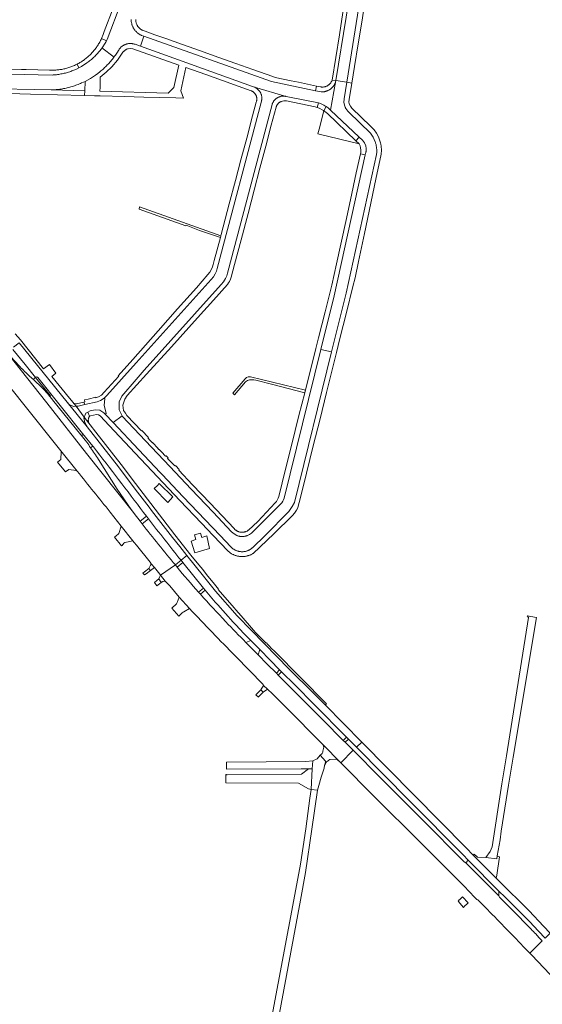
# Model space of a CAD drawing. Extents: x 146402 to 164798, y 455483 to 464134.
# Tile 108 of 256: x 156213 to 156427, y 458058 to 458462. Entities that reach past the tile are written whole.
import ezdxf

# ---------------------------------------------------------------- set-up
doc = ezdxf.new("R2010")
doc.units = 0
doc.header["$LTSCALE"] = 0.2
for name, color, linetype, lineweight in [('B-XX-VH-VERHARDING_ASFALT-GV', 252, 'CONTINUOUS', 18), ('B-XX-VH-VERHARDING_BETONSTRAATSTEEN-GV', 252, 'CONTINUOUS', 18), ('B-XX-VH-VERHARDING_GESLOTEN-GV', 252, 'CONTINUOUS', 18), ('B-XX-VH-VERHARDING_OPEN-GV', 252, 'CONTINUOUS', 18), ('B-XX-VH-VERHARDING_STRAATBAKSTEEN-GV', 252, 'CONTINUOUS', 18), ('B-XX-VH-VERHARDING_TEGEL-GV', 252, 'CONTINUOUS', 18), ('B-XX-VH-VERHARDING_TEGEL_RUBBER-GV', 252, 'CONTINUOUS', 18)]:
    doc.layers.add(name, color=color, linetype=linetype, lineweight=lineweight)

msp = doc.modelspace()

# ---------------------------------------------------------------- linework, layer by layer
at = {"layer": 'B-XX-VH-VERHARDING_ASFALT-GV'}
for points in [[(156197.4, 458433.626), (156225.618, 458432.958), (156226.137, 458432.979), (156226.656, 458433.008), (156227.175, 458433.045), (156227.693, 458433.09), (156228.21, 458433.143), (156228.726, 458433.204), (156229.241, 458433.273), (156229.755, 458433.35), (156230.268, 458433.434), (156230.78, 458433.527), (156231.29, 458433.627), (156231.798, 458433.736), (156232.305, 458433.852), (156232.81, 458433.976), (156233.313, 458434.107), (156233.813, 458434.247), (156234.312, 458434.394), (156234.808, 458434.548), (156235.302, 458434.71), (156235.793, 458434.88), (156236.282, 458435.058), (156236.768, 458435.243), (156237.251, 458435.435), (156237.731, 458435.635), (156238.207, 458435.842), (156238.25, 458435.861), (156238.93, 458436.172), (156239.602, 458436.499), (156241.797, 458437.714), (156243.895, 458439.088), (156244.797, 458439.743), (156245.677, 458440.428), (156246.08, 458440.757), (156246.477, 458441.093), (156246.869, 458441.434), (156247.256, 458441.781), (156247.637, 458442.135), (156248.014, 458442.494), (156248.384, 458442.859), (156248.749, 458443.229), (156249.108, 458443.605), (156249.461, 458443.987), (156249.808, 458444.374), (156250.15, 458444.766), (156250.485, 458445.163), (156250.814, 458445.566), (156251.137, 458445.974), (156251.453, 458446.386), (156251.524, 458446.481), (156246.556, 458450.227), (156246.31, 458449.892), (156246.029, 458449.521), (156245.742, 458449.156), (156245.448, 458448.795), (156245.148, 458448.44), (156244.842, 458448.089), (156244.53, 458447.744), (156244.212, 458447.405), (156243.889, 458447.071), (156243.56, 458446.742), (156243.225, 458446.419), (156242.884, 458446.102), (156242.538, 458445.791), (156242.187, 458445.486), (156241.831, 458445.187), (156241.47, 458444.894), (156241.103, 458444.608), (156240.732, 458444.328), (156240.356, 458444.054), (156238.134, 458442.63), (156237.056, 458442.08), (156235.783, 458441.431), (156235.46, 458441.288), (156235.033, 458441.107), (156234.603, 458440.933), (156234.17, 458440.767), (156233.734, 458440.608), (156233.295, 458440.456), (156232.854, 458440.313), (156232.411, 458440.176), (156231.965, 458440.048), (156231.517, 458439.927), (156231.067, 458439.814), (156230.615, 458439.709), (156230.161, 458439.611), (156229.706, 458439.521), (156229.249, 458439.44), (156228.791, 458439.366), (156228.332, 458439.3), (156227.871, 458439.242), (156227.41, 458439.192), (156226.948, 458439.149), (156226.485, 458439.115), (156226.022, 458439.089), (156197.408, 458439.67)], [(156317.323, 458042.05), (156328.163, 458100.221), (156330.155, 458111.629), (156332.835, 458129.381), (156335.129, 458145.423), (156332.493, 458145.764), (156331.938, 458142.102), (156330.346, 458129.552), (156328.079, 458115.043), (156327.849, 458113.574), (156314.36, 458041.384)]]:
    msp.add_lwpolyline(points, dxfattribs=at)
for points in [[(156425.067, 458216.304), (156421.335, 458217.043), (156421.832, 458216.311), (156412.769, 458159.552), (156410.845, 458147.981), (156406.824, 458122.198), (156406.414, 458121.174), (156406.12, 458120.293), (156404.342, 458117.837), (156408.774, 458117.291), (156408.95, 458118.499), (156410.193, 458125.092), (156410.552, 458128.583), (156413.642, 458147.498), (156415.574, 458159.004)], [(156351.123, 458163.099), (156373.033, 458140.97), (156394.989, 458118.886), (156397.084, 458116.759), (156409.653, 458104.025), (156412.21, 458101.445), (156422.167, 458091.45), (156425.92, 458087.553), (156428.654, 458084.711), (156430.776, 458086.762), (156428.022, 458089.641), (156422.041, 458095.877), (156409.686, 458108.228), (156408.557, 458109.373), (156399.132, 458118.746), (156396.139, 458121.819), (156353.266, 458165.217)], [(156338.455, 458157.399), (156336.213, 458159.753), (156334.912, 458158.377), (156333.163, 458157.542), (156332.977, 458154.263), (156332.493, 458145.764), (156335.129, 458145.423), (156335.615, 458147.351), (156336.569, 458150.805), (156337.734, 458154.015), (156337.87, 458154.499), (156337.95, 458155.663), (156338.241, 458155.925), (156338.29, 458156.262)]]:
    msp.add_lwpolyline(points, close=True, dxfattribs=at)
at = {"layer": 'B-XX-VH-VERHARDING_BETONSTRAATSTEEN-GV'}
for points in [[(156355.67, 458489.347), (156351.246, 458490.11), (156351.267, 458489.721), (156351.2, 458489.388), (156351.142, 458488.949), (156342.658, 458436.786), (156347.153, 458436.118), (156355.341, 458487.899), (156355.463, 458488.637), (156355.536, 458489.026)], [(156248.419, 458453.197), (156246.37, 458454.114), (156246.353, 458454.071), (156246.185, 458453.712), (156245.998, 458453.333), (156245.805, 458452.957), (156245.605, 458452.586), (156245.397, 458452.218), (156245.183, 458451.854), (156244.962, 458451.495), (156244.734, 458451.139), (156244.499, 458450.788), (156244.258, 458450.442), (156244.01, 458450.1), (156243.755, 458449.763), (156243.495, 458449.431), (156243.228, 458449.104), (156242.955, 458448.782), (156242.676, 458448.465), (156242.391, 458448.153), (156242.1, 458447.847), (156241.804, 458447.547), (156241.501, 458447.252), (156241.194, 458446.963), (156240.88, 458446.68), (156240.562, 458446.403), (156240.238, 458446.132), (156239.91, 458445.867), (156239.576, 458445.608), (156239.237, 458445.356), (156238.894, 458445.11), (156238.564, 458444.883), (156238.213, 458444.65), (156237.857, 458444.425), (156237.497, 458444.206), (156237.134, 458443.994), (156236.766, 458443.79), (156236.394, 458443.592), (156236.371, 458443.58), (156237.056, 458442.08), (156238.134, 458442.63), (156240.356, 458444.054), (156240.732, 458444.328), (156241.103, 458444.608), (156241.47, 458444.894), (156241.831, 458445.187), (156242.187, 458445.486), (156242.538, 458445.791), (156242.884, 458446.102), (156243.225, 458446.419), (156243.56, 458446.742), (156243.889, 458447.071), (156244.212, 458447.405), (156244.53, 458447.744), (156244.842, 458448.089), (156245.148, 458448.44), (156245.448, 458448.795), (156245.742, 458449.156), (156246.029, 458449.521), (156246.31, 458449.892), (156246.556, 458450.227), (156246.585, 458450.267), (156246.853, 458450.647), (156247.115, 458451.032), (156247.37, 458451.421), (156247.618, 458451.814), (156247.859, 458452.212), (156248.094, 458452.613), (156248.322, 458453.019)], [(156316.194, 458436.473), (156263.76, 458455.033), (156262.377, 458450.9), (156308.395, 458434.392), (156309.23, 458434.093), (156322.291, 458430.314), (156322.957, 458430.179), (156335.467, 458427.634), (156335.476, 458427.632), (156336.618, 458427.261), (156337.721, 458426.764), (156338.17, 458426.511), (156338.607, 458426.239), (156339.032, 458425.947), (156339.443, 458425.637), (156340.423, 458424.714), (156342.561, 458436.197), (156342.543, 458436.151), (156342.46, 458435.942), (156342.369, 458435.737), (156342.271, 458435.536), (156342.166, 458435.337), (156342.054, 458435.143), (156341.934, 458434.953), (156341.809, 458434.767), (156341.676, 458434.586), (156341.538, 458434.41), (156341.393, 458434.239), (156341.242, 458434.073), (156341.085, 458433.912), (156340.922, 458433.757), (156340.755, 458433.609), (156340.582, 458433.466), (156340.404, 458433.329), (156340.221, 458433.199), (156340.169, 458433.164), (156339.982, 458433.045), (156339.792, 458432.932), (156339.597, 458432.826), (156339.399, 458432.728), (156339.197, 458432.637), (156338.992, 458432.553), (156338.784, 458432.477), (156338.574, 458432.408), (156338.361, 458432.347), (156338.147, 458432.293), (156337.93, 458432.248), (156337.712, 458432.21), (156337.493, 458432.18), (156337.273, 458432.158), (156337.052, 458432.144), (156336.83, 458432.138), (156336.609, 458432.14), (156334.259, 458432.639)], [(156258.479, 458452.036), (156258.267, 458452.042), (156258.056, 458452.04), (156257.844, 458452.029), (156257.633, 458452.011), (156257.423, 458451.985), (156257.214, 458451.951), (156257.006, 458451.909), (156256.801, 458451.859), (156256.597, 458451.802), (156256.395, 458451.737), (156256.322, 458451.711), (156256.123, 458451.634), (156255.928, 458451.549), (156255.736, 458451.457), (156255.547, 458451.358), (156255.362, 458451.251), (156255.181, 458451.138), (156255.005, 458451.019), (156254.833, 458450.892), (156254.666, 458450.76), (156254.505, 458450.621), (156254.348, 458450.476), (156254.197, 458450.326), (156254.052, 458450.17), (156253.913, 458450.008), (156253.78, 458449.841), (156253.653, 458449.67), (156253.533, 458449.494), (156253.42, 458449.313), (156253.313, 458449.129), (156253.258, 458449.027), (156253.216, 458448.959), (156252.939, 458448.519), (156252.655, 458448.084), (156252.364, 458447.652), (156252.067, 458447.226), (156251.764, 458446.804), (156251.524, 458446.481), (156251.453, 458446.386), (156251.137, 458445.974), (156250.814, 458445.566), (156250.485, 458445.163), (156250.15, 458444.766), (156249.808, 458444.374), (156249.461, 458443.987), (156249.108, 458443.605), (156248.749, 458443.229), (156248.384, 458442.859), (156248.014, 458442.494), (156247.637, 458442.135), (156247.256, 458441.781), (156246.869, 458441.434), (156246.477, 458441.093), (156246.08, 458440.757), (156245.677, 458440.428), (156244.797, 458439.743), (156243.895, 458439.088), (156241.797, 458437.714), (156239.602, 458436.499), (156239.524, 458432.628), (156239.419, 458430.711), (156243.54, 458430.601), (156245.785, 458430.541), (156255.866, 458430.271), (156263.805, 458430.059), (156276.961, 458429.708), (156280.011, 458429.626), (156278.948, 458432.646), (156281.048, 458442.174), (156289.189, 458439.289), (156307.855, 458432.672), (156308.011, 458432.606), (156308.166, 458432.531), (156308.317, 458432.45), (156308.464, 458432.362), (156308.606, 458432.267), (156308.744, 458432.165), (156308.878, 458432.057), (156309.006, 458431.943), (156309.128, 458431.823), (156309.245, 458431.697), (156309.356, 458431.567), (156309.461, 458431.431), (156309.559, 458431.29), (156309.65, 458431.145), (156309.735, 458430.996), (156309.812, 458430.845), (156309.882, 458430.688), (156309.945, 458430.528), (156310.001, 458430.366), (156310.049, 458430.201), (156310.089, 458430.034), (156310.122, 458429.865), (156310.146, 458429.695), (156310.163, 458429.524), (156310.172, 458429.352), (156310.172, 458429.181), (156310.165, 458429.009), (156310.15, 458428.838), (156310.126, 458428.668), (156310.095, 458428.499), (156310.056, 458428.331), (156310.009, 458428.166), (156309.955, 458428.003), (156308.455, 458422.345), (156306.024, 458413.173), (156303.673, 458404.303), (156301.414, 458395.779), (156298.876, 458386.203), (156295.536, 458373.603), (156295.405, 458373.108), (156295.204, 458372.35), (156292.72, 458362.979), (156292.285, 458361.337), (156291.942, 458360.332), (156291.513, 458359.36), (156290.861, 458358.205), (156290.093, 458357.124), (156285.346, 458351.764), (156277.654, 458343.08), (156269.652, 458334.047), (156259.233, 458322.318), (156253.246, 458315.551), (156253.416, 458315.433), (156247.502, 458308.81), (156246.326, 458307.686), (156245.107, 458306.993), (156244.055, 458306.575), (156244.009, 458306.833), (156240.853, 458306.048), (156239.304, 458305.662), (156239.567, 458304.884), (156239.148, 458304.783), (156239.548, 458303.75), (156244.544, 458304.902), (156245.965, 458305.426), (156247.418, 458306.357), (156248.539, 458307.438), (156260.613, 458320.921), (156291.473, 458355.15), (156292.364, 458356.23), (156293.089, 458357.428), (156293.568, 458358.528), (156293.91, 458359.678), (156312.074, 458428.378), (156312.121, 458428.57), (156312.16, 458428.763), (156312.191, 458428.958), (156312.214, 458429.153), (156312.229, 458429.35), (156312.236, 458429.547), (156312.235, 458429.744), (156312.226, 458429.941), (156312.209, 458430.138), (156312.185, 458430.333), (156312.152, 458430.528), (156312.111, 458430.721), (156312.063, 458430.912), (156312.007, 458431.101), (156311.943, 458431.288), (156311.872, 458431.472), (156311.816, 458431.602), (156311.73, 458431.78), (156311.637, 458431.955), (156311.537, 458432.126), (156311.43, 458432.293), (156311.316, 458432.455), (156311.196, 458432.612), (156311.07, 458432.765), (156310.937, 458432.912), (156310.799, 458433.054), (156310.655, 458433.19), (156310.506, 458433.32), (156310.352, 458433.444), (156310.192, 458433.562), (156310.029, 458433.673), (156309.86, 458433.778), (156309.688, 458433.875), (156309.512, 458433.966), (156309.332, 458434.049), (156309.23, 458434.093), (156308.395, 458434.392), (156262.377, 458450.9), (156260.134, 458451.705), (156259.934, 458451.773), (156259.731, 458451.834), (156259.526, 458451.888), (156259.319, 458451.933), (156259.111, 458451.971), (156258.901, 458452), (156258.69, 458452.022)], [(156257.332, 458449.895), (156258.269, 458450.015), (156259.208, 458449.916), (156278.173, 458443.193), (156276.14, 458433.967), (156273.74, 458431.691), (156245.724, 458432.439), (156245.742, 458434.179), (156245.759, 458435.837), (156245.783, 458438.154), (156248.297, 458440.231), (156250.619, 458442.52), (156252.886, 458445.204), (156254.89, 458448.089), (156254.92, 458448.137), (156255.019, 458448.286), (156255.125, 458448.432), (156255.237, 458448.572), (156255.355, 458448.708), (156255.48, 458448.838), (156255.61, 458448.962), (156255.745, 458449.08), (156255.885, 458449.193), (156256.031, 458449.299), (156256.181, 458449.398), (156256.335, 458449.491), (156256.493, 458449.576), (156256.655, 458449.655), (156256.82, 458449.726), (156256.988, 458449.79), (156257.159, 458449.846)], [(156342.658, 458436.786), (156341.139, 458437.011), (156341.111, 458436.935), (156341.041, 458436.762), (156340.964, 458436.593), (156340.88, 458436.427), (156340.789, 458436.265), (156340.69, 458436.107), (156340.586, 458435.953), (156340.474, 458435.804), (156340.356, 458435.66), (156340.233, 458435.521), (156340.103, 458435.388), (156339.968, 458435.26), (156339.827, 458435.138), (156339.681, 458435.022), (156339.531, 458434.913), (156339.376, 458434.81), (156339.216, 458434.714), (156339.053, 458434.625), (156338.917, 458434.558), (156338.749, 458434.484), (156338.578, 458434.417), (156338.405, 458434.358), (156338.229, 458434.306), (156338.05, 458434.262), (156337.87, 458434.226), (156337.689, 458434.197), (156337.507, 458434.177), (156337.324, 458434.164), (156337.14, 458434.16), (156336.957, 458434.163), (156336.774, 458434.175), (156336.591, 458434.195), (156336.41, 458434.222), (156334.657, 458434.586), (156334.259, 458432.639), (156336.609, 458432.14), (156336.83, 458432.138), (156337.052, 458432.144), (156337.273, 458432.158), (156337.493, 458432.18), (156337.712, 458432.21), (156337.93, 458432.248), (156338.147, 458432.293), (156338.361, 458432.347), (156338.574, 458432.408), (156338.784, 458432.477), (156338.992, 458432.553), (156339.197, 458432.637), (156339.399, 458432.728), (156339.597, 458432.826), (156339.792, 458432.932), (156339.982, 458433.045), (156340.169, 458433.164), (156340.221, 458433.199), (156340.404, 458433.329), (156340.582, 458433.466), (156340.755, 458433.609), (156340.922, 458433.757), (156341.085, 458433.912), (156341.242, 458434.073), (156341.393, 458434.239), (156341.538, 458434.41), (156341.676, 458434.586), (156341.809, 458434.767), (156341.934, 458434.953), (156342.054, 458435.143), (156342.166, 458435.337), (156342.271, 458435.536), (156342.369, 458435.737), (156342.46, 458435.942), (156342.543, 458436.151), (156342.561, 458436.197)], [(156347.153, 458436.118), (156342.658, 458436.786), (156342.561, 458436.197), (156340.423, 458424.714), (156352.295, 458413.545), (156353.586, 458412.33), (156354.386, 458411.262), (156354.908, 458410.033), (156354.914, 458410.012), (156354.967, 458409.809), (156355.012, 458409.603), (156355.05, 458409.396), (156355.079, 458409.188), (156355.101, 458408.979), (156355.114, 458408.769), (156355.12, 458408.558), (156355.118, 458408.348), (156355.107, 458408.138), (156355.089, 458407.928), (156355.063, 458407.72), (156355.028, 458407.512), (156354.986, 458407.306), (156354.937, 458407.101), (156354.879, 458406.899), (156354.757, 458406.348), (156341.948, 458348.498), (156336.477, 458326.366), (156340.904, 458325.493), (156346.827, 458349.51), (156359.385, 458406.472), (156359.415, 458406.785), (156359.437, 458407.099), (156359.451, 458407.413), (156359.457, 458407.727), (156359.455, 458408.042), (156359.446, 458408.356), (156359.428, 458408.67), (156359.402, 458408.984), (156359.368, 458409.296), (156359.326, 458409.608), (156359.277, 458409.918), (156359.219, 458410.228), (156359.153, 458410.535), (156359.08, 458410.841), (156358.999, 458411.145), (156358.911, 458411.447), (156358.827, 458411.708), (156358.033, 458413.561), (156356.952, 458415.263), (156348.046, 458423.785), (156348.01, 458423.816), (156347.848, 458423.965), (156347.692, 458424.119), (156347.541, 458424.279), (156347.396, 458424.445), (156347.257, 458424.615), (156347.124, 458424.791), (156346.998, 458424.971), (156346.878, 458425.156), (156346.766, 458425.345), (156346.66, 458425.538), (156346.561, 458425.734), (156346.47, 458425.935), (156346.386, 458426.138), (156346.309, 458426.344), (156345.988, 458427.82), (156346.043, 458429.33)], [(156322.291, 458430.314), (156309.23, 458434.093), (156309.332, 458434.049), (156309.512, 458433.966), (156309.688, 458433.875), (156309.86, 458433.778), (156310.029, 458433.673), (156310.192, 458433.562), (156310.352, 458433.444), (156310.506, 458433.32), (156310.655, 458433.19), (156310.799, 458433.054), (156310.937, 458432.912), (156311.07, 458432.765), (156311.196, 458432.612), (156311.316, 458432.455), (156311.43, 458432.293), (156311.537, 458432.126), (156311.637, 458431.955), (156311.73, 458431.78), (156311.816, 458431.602), (156311.872, 458431.472), (156311.943, 458431.288), (156312.007, 458431.101), (156312.063, 458430.912), (156312.111, 458430.721), (156312.152, 458430.528), (156312.185, 458430.333), (156312.209, 458430.138), (156312.226, 458429.941), (156312.235, 458429.744), (156312.236, 458429.547), (156312.229, 458429.35), (156312.214, 458429.153), (156312.191, 458428.958), (156312.16, 458428.763), (156312.121, 458428.57), (156312.074, 458428.378), (156293.91, 458359.678), (156293.568, 458358.528), (156293.089, 458357.428), (156292.364, 458356.23), (156291.473, 458355.15), (156260.613, 458320.921), (156248.539, 458307.438), (156247.418, 458306.357), (156247.662, 458306.104), (156247.506, 458303.595), (156248.231, 458300.157), (156247.856, 458299.844), (156251.112, 458296.388), (156254.794, 458299.127), (156253.606, 458301.639), (156253.608, 458304.903), (156254.703, 458307.283), (156260.611, 458314.107), (156263.884, 458317.887), (156295.572, 458353.057), (156296.53, 458354.21), (156297.302, 458355.494), (156297.802, 458356.608), (156298.178, 458357.77), (156316.466, 458427.007), (156316.485, 458427.067), (156316.55, 458427.254), (156316.623, 458427.438), (156316.703, 458427.62), (156316.791, 458427.798), (156316.885, 458427.972), (156316.986, 458428.143), (156317.095, 458428.309), (156317.21, 458428.471), (156317.331, 458428.628), (156317.458, 458428.78), (156317.592, 458428.926), (156317.731, 458429.067), (156317.876, 458429.203), (156318.027, 458429.332), (156318.182, 458429.455), (156318.342, 458429.573), (156318.507, 458429.683), (156318.676, 458429.786), (156318.849, 458429.883), (156319.026, 458429.973), (156319.038, 458429.978), (156319.219, 458430.059), (156319.403, 458430.133), (156319.591, 458430.199), (156319.78, 458430.258), (156319.972, 458430.308), (156320.166, 458430.351), (156320.362, 458430.387), (156320.558, 458430.414), (156320.756, 458430.433), (156320.954, 458430.444), (156321.153, 458430.448), (156321.352, 458430.443), (156321.55, 458430.431), (156321.747, 458430.41), (156321.944, 458430.381), (156322.139, 458430.345)], [(156321.352, 458430.443), (156321.153, 458430.448), (156320.954, 458430.444), (156320.756, 458430.433), (156320.558, 458430.414), (156320.362, 458430.387), (156320.166, 458430.351), (156319.972, 458430.308), (156319.78, 458430.258), (156319.591, 458430.199), (156319.403, 458430.133), (156319.219, 458430.059), (156319.038, 458429.978), (156319.026, 458429.973), (156318.849, 458429.883), (156318.676, 458429.786), (156318.507, 458429.683), (156318.342, 458429.573), (156318.182, 458429.455), (156318.027, 458429.332), (156317.876, 458429.203), (156317.731, 458429.067), (156317.592, 458428.926), (156317.458, 458428.78), (156317.331, 458428.628), (156317.21, 458428.471), (156317.095, 458428.309), (156316.986, 458428.143), (156316.885, 458427.972), (156316.791, 458427.798), (156316.703, 458427.62), (156316.623, 458427.438), (156316.55, 458427.254), (156316.485, 458427.067), (156316.466, 458427.007), (156298.178, 458357.77), (156297.802, 458356.608), (156297.302, 458355.494), (156296.53, 458354.21), (156295.572, 458353.057), (156263.884, 458317.887), (156260.611, 458314.107), (156254.703, 458307.283), (156253.608, 458304.903), (156253.606, 458301.639), (156254.794, 458299.127), (156254.862, 458298.984), (156264.422, 458288.862), (156274.438, 458278.293), (156283.239, 458269.029), (156292.174, 458259.548), (156299.838, 458251.505), (156300.845, 458250.639), (156302.009, 458250), (156302.212, 458249.924), (156302.417, 458249.856), (156302.625, 458249.795), (156302.835, 458249.742), (156303.047, 458249.697), (156303.26, 458249.659), (156303.474, 458249.63), (156303.69, 458249.608), (156303.906, 458249.595), (156304.122, 458249.589), (156304.339, 458249.592), (156304.555, 458249.602), (156304.771, 458249.62), (156304.986, 458249.647), (156305.2, 458249.681), (156305.412, 458249.723), (156305.623, 458249.773), (156305.831, 458249.831), (156306.038, 458249.896), (156306.242, 458249.969), (156306.321, 458250), (156307.185, 458250.449), (156307.981, 458251.008), (156311.569, 458254.566), (156319.811, 458262.759), (156320.425, 458263.416), (156320.926, 458264.164), (156321.186, 458264.711), (156321.378, 458265.285), (156336.477, 458326.366), (156341.948, 458348.498), (156354.757, 458406.348), (156352.777, 458406.754), (156351.053, 458398.892), (156348.632, 458387.852), (156346.689, 458378.989), (156342.864, 458361.545), (156340.939, 458352.765), (156338.212, 458341.895), (156335.538, 458331.238), (156334.417, 458326.772), (156332.877, 458320.632), (156330.152, 458309.773), (156330.144, 458309.74), (156329.887, 458308.717), (156329.86, 458308.611), (156327.507, 458299.231), (156325.972, 458293.112), (156320.572, 458271.591), (156319.189, 458266.082), (156318.973, 458265.392), (156318.679, 458264.732), (156318.267, 458264.045), (156317.771, 458263.416), (156310.551, 458255.807), (156306.711, 458252.189), (156306.659, 458252.15), (156306.506, 458252.045), (156306.35, 458251.946), (156306.189, 458251.854), (156306.024, 458251.77), (156305.856, 458251.692), (156305.685, 458251.622), (156305.51, 458251.559), (156305.334, 458251.503), (156305.155, 458251.456), (156304.974, 458251.416), (156304.791, 458251.384), (156304.608, 458251.36), (156304.423, 458251.344), (156304.238, 458251.336), (156304.053, 458251.335), (156303.868, 458251.343), (156303.683, 458251.359), (156303.5, 458251.383), (156303.317, 458251.415), (156303.136, 458251.454), (156302.957, 458251.501), (156302.78, 458251.556), (156302.606, 458251.619), (156302.435, 458251.689), (156302.266, 458251.767), (156302.102, 458251.851), (156301.94, 458251.943), (156301.784, 458252.041), (156301.631, 458252.146), (156301.483, 458252.258), (156301.341, 458252.376), (156301.203, 458252.5), (156301.071, 458252.63), (156300.944, 458252.765), (156300.824, 458252.906), (156290.994, 458263.282), (156283.789, 458270.887), (156278.113, 458276.823), (156278.324, 458277.08), (156276.881, 458278.56), (156276.678, 458278.782), (156276.476, 458278.578), (156273.52, 458281.67), (156273.688, 458281.871), (156273.609, 458282.017), (156272.876, 458282.785), (156272.642, 458282.595), (156271.015, 458284.334), (156270.35, 458285.055), (156270.007, 458285.326), (156269.93, 458285.273), (156269.542, 458285.675), (156269.642, 458285.767), (156267.375, 458288.154), (156267.247, 458288.086), (156266.264, 458289.124), (156265.369, 458290.069), (156265.602, 458290.241), (156262.891, 458293.128), (156262.778, 458293.031), (156256.779, 458299.348), (156256.212, 458300.223), (156255.444, 458301.41), (156255.145, 458303.599), (156255.907, 458306.052), (156256.967, 458307.495), (156264.796, 458316.291), (156275.155, 458327.531), (156285.821, 458339.392), (156292.405, 458346.714), (156298.154, 458353.106), (156298.599, 458353.72), (156298.989, 458354.369), (156299.395, 458355.239), (156299.693, 458356.151), (156301.055, 458361.315), (156303.719, 458371.414), (156306.59, 458382.299), (156309.115, 458391.872), (156311.482, 458400.847), (156313.858, 458409.855), (156316.127, 458418.457), (156318.106, 458425.96), (156318.145, 458426.068), (156318.212, 458426.232), (156318.287, 458426.393), (156318.369, 458426.551), (156318.457, 458426.705), (156318.553, 458426.855), (156318.655, 458427), (156318.764, 458427.14), (156318.878, 458427.276), (156318.999, 458427.406), (156319.126, 458427.531), (156319.258, 458427.649), (156319.395, 458427.762), (156319.537, 458427.868), (156319.684, 458427.968), (156319.835, 458428.062), (156319.99, 458428.148), (156320.149, 458428.227), (156321.265, 458428.56), (156322.429, 458428.546), (156334.221, 458426.038), (156334.996, 458425.768), (156335.476, 458427.632), (156335.467, 458427.634), (156322.957, 458430.179), (156322.291, 458430.314), (156322.139, 458430.345), (156321.944, 458430.381), (156321.747, 458430.41), (156321.55, 458430.431)], [(156336.618, 458427.261), (156335.476, 458427.632), (156334.996, 458425.768), (156335.788, 458425.492), (156337.265, 458424.737), (156337.523, 458424.573), (156337.777, 458424.404), (156338.607, 458426.239), (156338.17, 458426.511), (156337.721, 458426.764)], [(156339.032, 458425.947), (156338.607, 458426.239), (156337.777, 458424.404), (156337.986, 458424.243), (156338.192, 458424.079), (156338.703, 458423.682), (156339.185, 458423.251), (156350.859, 458412.141), (156352.295, 458413.545), (156340.423, 458424.714), (156339.443, 458425.637)], [(156353.586, 458412.33), (156352.295, 458413.545), (156350.859, 458412.141), (156352.263, 458410.805), (156352.6, 458410.034), (156352.827, 458409.223), (156352.939, 458408.231), (156352.882, 458407.235), (156352.777, 458406.754), (156354.757, 458406.348), (156354.879, 458406.899), (156354.937, 458407.101), (156354.986, 458407.306), (156355.028, 458407.512), (156355.063, 458407.72), (156355.089, 458407.928), (156355.107, 458408.138), (156355.118, 458408.348), (156355.12, 458408.558), (156355.114, 458408.769), (156355.101, 458408.979), (156355.079, 458409.188), (156355.05, 458409.396), (156355.012, 458409.603), (156354.967, 458409.809), (156354.914, 458410.012), (156354.908, 458410.033), (156354.386, 458411.262)], [(156340.904, 458325.493), (156336.477, 458326.366), (156321.378, 458265.285), (156321.186, 458264.711), (156320.926, 458264.164), (156320.425, 458263.416), (156319.811, 458262.759), (156311.569, 458254.566), (156307.981, 458251.008), (156307.185, 458250.449), (156306.321, 458250), (156306.242, 458249.969), (156306.038, 458249.896), (156305.831, 458249.831), (156305.623, 458249.773), (156305.412, 458249.723), (156305.2, 458249.681), (156304.986, 458249.647), (156304.771, 458249.62), (156304.555, 458249.602), (156304.339, 458249.592), (156304.122, 458249.589), (156303.906, 458249.595), (156303.69, 458249.608), (156303.474, 458249.63), (156303.26, 458249.659), (156303.047, 458249.697), (156302.835, 458249.742), (156302.625, 458249.795), (156302.417, 458249.856), (156302.212, 458249.924), (156302.009, 458250), (156300.845, 458250.639), (156299.838, 458251.505), (156292.174, 458259.548), (156283.239, 458269.029), (156274.438, 458278.293), (156264.422, 458288.862), (156254.862, 458298.984), (156254.794, 458299.127), (156251.112, 458296.388), (156261.659, 458285.191), (156270.487, 458275.867), (156271.296, 458275.051), (156279.946, 458265.932), (156288.926, 458256.472), (156295.077, 458250), (156299.505, 458245.345), (156299.664, 458245.184), (156299.829, 458245.028), (156299.999, 458244.879), (156300.174, 458244.735), (156300.355, 458244.598), (156300.54, 458244.467), (156300.729, 458244.343), (156300.923, 458244.225), (156301.121, 458244.115), (156301.323, 458244.011), (156301.528, 458243.915), (156301.736, 458243.826), (156301.948, 458243.745), (156302.162, 458243.67), (156302.378, 458243.604), (156302.597, 458243.545), (156302.818, 458243.494), (156303.041, 458243.451), (156303.264, 458243.416), (156303.489, 458243.389), (156303.715, 458243.369), (156303.941, 458243.358), (156304.168, 458243.354), (156304.395, 458243.359), (156304.621, 458243.371), (156304.847, 458243.392), (156305.071, 458243.42), (156305.295, 458243.457), (156305.517, 458243.501), (156305.738, 458243.553), (156305.956, 458243.613), (156306.173, 458243.68), (156306.386, 458243.756), (156306.597, 458243.838), (156306.805, 458243.928), (156307.01, 458244.025), (156307.211, 458244.13), (156307.409, 458244.241), (156307.602, 458244.36), (156307.791, 458244.485), (156307.975, 458244.617), (156308.155, 458244.755), (156308.329, 458244.899), (156308.405, 458244.965), (156313.546, 458250), (156323.372, 458259.864), (156324.643, 458261.958), (156325.642, 458263.605)], [(156239.548, 458303.75), (156239.148, 458304.783), (156236.129, 458304.049), (156235.95, 458304.036), (156235.771, 458304.038), (156235.593, 458304.056), (156235.416, 458304.089), (156235.244, 458304.139), (156235.077, 458304.203), (156234.99, 458304.246), (156235.895, 458303.057), (156236.746, 458303.104)], [(156239.955, 458300.195), (156239.293, 458298.596), (156241.159, 458296.146), (156240.989, 458296.872), (156240.955, 458297.084), (156240.938, 458297.298), (156240.936, 458297.513), (156240.95, 458297.727), (156240.98, 458297.939), (156241.026, 458298.149), (156241.088, 458298.354), (156241.164, 458298.555), (156241.256, 458298.749), (156241.361, 458298.936), (156241.394, 458298.988), (156240.757, 458300.631)], [(156332.977, 458154.263), (156333.163, 458157.542), (156330.328, 458157.243), (156297.706, 458156.964), (156297.773, 458154.029), (156328.364, 458154.22), (156331.371, 458154.248)], [(156332.493, 458145.764), (156332.977, 458154.263), (156331.371, 458154.248), (156328.501, 458152.021), (156297.942, 458151.735), (156297.807, 458151.755), (156297.675, 458151.79), (156297.548, 458151.841), (156297.428, 458151.906), (156297.412, 458148.475), (156327.241, 458148.299), (156331.454, 458145.928)]]:
    msp.add_lwpolyline(points, close=True, dxfattribs=at)
for points in [[(156254.26, 458468.443), (156248.655, 458453.644), (156248.542, 458453.428), (156248.419, 458453.197), (156248.322, 458453.019), (156248.094, 458452.613), (156247.859, 458452.212), (156247.618, 458451.814), (156247.37, 458451.421), (156247.115, 458451.032), (156246.853, 458450.647), (156246.585, 458450.267), (156246.556, 458450.227), (156251.524, 458446.481), (156251.764, 458446.804), (156252.067, 458447.226), (156252.364, 458447.652), (156252.655, 458448.084), (156252.939, 458448.519), (156253.216, 458448.959), (156253.258, 458449.027), (156253.313, 458449.129), (156253.42, 458449.313), (156253.533, 458449.494), (156253.653, 458449.67), (156253.78, 458449.841), (156253.913, 458450.008), (156254.052, 458450.17), (156254.197, 458450.326), (156254.348, 458450.476), (156254.505, 458450.621), (156254.666, 458450.76), (156254.833, 458450.892), (156255.005, 458451.019), (156255.181, 458451.138), (156255.362, 458451.251), (156255.547, 458451.358), (156255.736, 458451.457), (156255.928, 458451.549), (156256.123, 458451.634), (156256.322, 458451.711), (156256.395, 458451.737), (156256.597, 458451.802), (156256.801, 458451.859), (156257.006, 458451.909), (156257.214, 458451.951), (156257.423, 458451.985), (156257.633, 458452.011), (156257.844, 458452.029), (156258.056, 458452.04), (156258.267, 458452.042), (156258.479, 458452.036), (156258.69, 458452.022), (156258.901, 458452), (156259.111, 458451.971), (156259.319, 458451.933), (156259.526, 458451.888), (156259.731, 458451.834), (156259.934, 458451.773), (156260.134, 458451.705), (156262.377, 458450.9), (156263.76, 458455.033), (156262.814, 458455.368), (156262.721, 458455.411), (156262.504, 458455.517), (156262.291, 458455.63), (156262.082, 458455.75), (156261.876, 458455.877), (156261.676, 458456.011), (156261.479, 458456.152), (156261.288, 458456.298), (156261.101, 458456.451), (156260.92, 458456.611), (156260.744, 458456.776), (156260.573, 458456.947), (156260.408, 458457.123), (156260.25, 458457.305), (156260.097, 458457.492), (156259.951, 458457.684), (156259.81, 458457.88), (156259.677, 458458.082), (156259.551, 458458.287), (156259.431, 458458.497), (156259.318, 458458.71), (156259.212, 458458.927), (156259.114, 458459.147), (156259.023, 458459.371), (156258.965, 458459.529), (156258.888, 458459.761), (156258.818, 458459.995), (156258.755, 458460.231), (156258.701, 458460.47), (156258.654, 458460.709), (156258.615, 458460.951), (156258.584, 458461.193), (156258.562, 458461.436), (156258.547, 458461.68), (156258.54, 458461.924)], [(156258.54, 458461.924), (156258.547, 458461.68), (156258.562, 458461.436), (156258.584, 458461.193), (156258.615, 458460.951), (156258.654, 458460.709), (156258.701, 458460.47), (156258.755, 458460.231), (156258.818, 458459.995), (156258.888, 458459.761), (156258.965, 458459.529), (156259.023, 458459.371), (156259.114, 458459.147), (156259.212, 458458.927), (156259.318, 458458.71), (156259.431, 458458.497), (156259.551, 458458.287), (156259.677, 458458.082), (156259.81, 458457.88), (156259.951, 458457.684), (156260.097, 458457.492), (156260.25, 458457.305), (156260.408, 458457.123), (156260.573, 458456.947), (156260.744, 458456.776), (156260.92, 458456.611), (156261.101, 458456.451), (156261.288, 458456.298), (156261.479, 458456.152), (156261.676, 458456.011), (156261.876, 458455.877), (156262.082, 458455.75), (156262.291, 458455.63), (156262.504, 458455.517), (156262.721, 458455.411), (156262.814, 458455.368), (156263.76, 458455.033), (156316.194, 458436.473), (156334.259, 458432.639), (156334.657, 458434.586), (156327.291, 458436.113), (156324.355, 458436.722), (156317.721, 458438.097), (156316.733, 458438.448), (156308.512, 458441.365), (156301.526, 458443.844), (156294.12, 458446.472), (156287.082, 458448.97), (156279.703, 458451.588), (156272.768, 458454.049), (156268.229, 458455.664), (156264.271, 458457.065), (156263.522, 458457.33), (156263.474, 458457.349), (156263.292, 458457.427), (156263.113, 458457.512), (156262.938, 458457.605), (156262.767, 458457.704), (156262.6, 458457.81), (156262.437, 458457.924), (156262.279, 458458.043), (156262.126, 458458.169), (156261.978, 458458.3), (156261.854, 458458.42), (156261.836, 458458.438), (156261.699, 458458.581), (156261.569, 458458.73), (156261.444, 458458.884), (156261.326, 458459.043), (156261.214, 458459.206), (156261.109, 458459.374), (156261.01, 458459.545), (156260.919, 458459.721), (156260.835, 458459.9), (156260.758, 458460.083), (156260.732, 458460.151), (156260.666, 458460.337), (156260.607, 458460.527), (156260.556, 458460.718), (156260.513, 458460.912), (156260.477, 458461.107), (156260.45, 458461.303), (156260.43, 458461.5), (156260.418, 458461.698), (156260.415, 458461.896)]]:
    msp.add_lwpolyline(points, dxfattribs=at)
at = {"layer": 'B-XX-VH-VERHARDING_GESLOTEN-GV'}
for points in [[(156260.143, 458269.073), (156253.278, 458278.214), (156240.435, 458294.636), (156232.235, 458304.752), (156212.528, 458329.195), (156210.183, 458327.305)], [(156263.029, 458254.791), (156262.225, 458255.852), (156259.721, 458259.051), (156259.464, 458259.408), (156240.225, 458283.754), (156223.842, 458304.528), (156207.725, 458324.862), (156201.553, 458319.874), (156214.501, 458303.853), (156229.684, 458284.852), (156236.42, 458276.397)], [(156212.945, 458319.222), (156210.556, 458321.803), (156207.725, 458324.862), (156223.842, 458304.528), (156240.225, 458283.754), (156259.464, 458259.408), (156258.499, 458260.747), (156252.842, 458269.079), (156245.065, 458281.281)], [(156209.87, 458326.442), (156214.956, 458320.299), (156219.245, 458314.921), (156219.403, 458315.039)], [(156223.12, 458309.523), (156221.676, 458310.987), (156218.692, 458313.848), (156216.596, 458315.646)], [(156220.175, 458314.95), (156238.564, 458291.885), (156242.776, 458286.73), (156243.045, 458286.4)], [(156237.89, 458291.331), (156226.274, 458305.706)], [(156249.915, 458259.666), (156254.5, 458253.843), (156259.197, 458247.818), (156259.787, 458247.092), (156260.803, 458246.041), (156266.367, 458239.099), (156266.81, 458238.42), (156266.966, 458238.25), (156268.09, 458236.863), (156270.287, 458234.162), (156270.597, 458233.674), (156276.737, 458237.906)], [(156263.652, 458259.459), (156264.843, 458257.931), (156265.734, 458256.823)], [(156279.04, 458239.848), (156281.44, 458241.767), (156278.49, 458245.464), (156275.548, 458249.167)], [(156351.123, 458163.099), (156353.266, 458165.217), (156338.223, 458180.444), (156333.33, 458185.397), (156323.518, 458195.133), (156307.953, 458210.943), (156302.103, 458217.045), (156293.269, 458227.202), (156288.244, 458233.298), (156284.837, 458237.528), (156281.44, 458241.767), (156279.04, 458239.848), (156279.735, 458238.983), (156288.282, 458228.426), (156288.999, 458227.597), (156293.131, 458222.708)], [(156277.388, 458237.079), (156276.737, 458237.906), (156270.597, 458233.674), (156272.529, 458231.31), (156273.372, 458230.411), (156274.452, 458229.317), (156278.334, 458224.75), (156282.484, 458219.985)], [(156287.006, 458225.86), (156286.246, 458226.69)], [(156301.526, 458213.302), (156304.89, 458209.753), (156307.674, 458206.932), (156311.379, 458203.178), (156315.68, 458198.82), (156319.54, 458194.791), (156320.313, 458194.07), (156321.718, 458192.712), (156324.55, 458189.958), (156345.634, 458168.616), (156347.054, 458167.192), (156347.812, 458166.442), (156349.504, 458164.737), (156351.123, 458163.099)], [(156301.391, 458200.475), (156312.747, 458188.9), (156312.993, 458188.489), (156314.597, 458186.875), (156315.131, 458186.307), (156316.06, 458185.542), (156321.929, 458179.675), (156337.274, 458164.222), (156344.682, 458156.736), (156349.82, 458161.812), (156346.526, 458165.131), (156345.713, 458165.898), (156337.473, 458174.137), (156321.737, 458189.925), (156319.01, 458192.67), (156318.22, 458193.456), (156314.475, 458197.208), (156310.7, 458201.065), (156305.701, 458206.113)], [(156340.124, 458157.997), (156342.697, 458158.226), (156343.044, 458158.14), (156344.682, 458156.736), (156337.274, 458164.222)], [(156337.663, 458163.128), (156337.356, 458161.404)], [(156409.855, 458101.549), (156409.606, 458102.038), (156396.033, 458115.619), (156395.369, 458116.083), (156378.261, 458133.318), (156360.851, 458150.695), (156349.82, 458161.812), (156344.682, 458156.736)], [(156336.848, 458160.304), (156336.213, 458159.753), (156338.455, 458157.399), (156338.29, 458156.262)], [(156344.682, 458156.736), (156358.447, 458142.861), (156377.431, 458123.911), (156396.165, 458105.2), (156396.584, 458104.668), (156400.628, 458100.573), (156401.038, 458100.349), (156403.978, 458097.397)], [(156419.645, 458081.32), (156420.98, 458079.949), (156422.311, 458078.576), (156427.495, 458083.589), (156426.13, 458084.997), (156424.762, 458086.403)], [(156427.495, 458083.589), (156422.311, 458078.576)]]:
    msp.add_lwpolyline(points, dxfattribs=at)
for points in [[(156216.596, 458315.646, -0.0150793), (156212.945, 458319.222)], [(156219.403, 458315.039, -0.4130984), (156220.175, 458314.95)], [(156225.125, 458307.157, 0.0098272), (156223.12, 458309.523)], [(156226.274, 458305.706, 0.0061601), (156225.125, 458307.157)], [(156237.901, 458291.318, 0.0827625), (156237.89, 458291.331)], [(156240.274, 458288.34, 0.0244853), (156237.901, 458291.318)], [(156241.887, 458286.056, 0.0048639), (156240.274, 458288.34)], [(156245.065, 458281.281, 0.0091872), (156241.887, 458286.056)], [(156243.045, 458286.4, -0.0039097), (156263.652, 458259.459)], [(156236.42, 458276.397, 0.0031751), (156249.915, 458259.666)], [(156275.548, 458249.167, -0.0026864), (156260.143, 458269.073)], [(156276.737, 458237.906, -0.0073534), (156263.029, 458254.791)], [(156265.734, 458256.823, 0.0065023), (156279.04, 458239.848)], [(156286.246, 458226.69, -0.008469), (156277.388, 458237.079)], [(156297.447, 458214.617, -0.0074676), (156287.006, 458225.86)], [(156293.131, 458222.708, 0.0062378), (156301.526, 458213.302)], [(156282.484, 458219.985, 0.0028899), (156301.391, 458200.475)], [(156305.701, 458206.113, -0.009428), (156297.447, 458214.617)], [(156337.274, 458164.222, -0.1013131), (156337.624, 458163.573)], [(156337.624, 458163.573, -0.1102505), (156337.663, 458163.128)], [(156337.356, 458161.404, -0.1381139), (156336.848, 458160.304)], [(156338.88, 458157.024, -0.0519231), (156340.124, 458157.997)], [(156338.29, 458156.262, -0.0161982), (156338.88, 458157.024)], [(156421.03, 458090.268, 0.0048984), (156409.855, 458101.549)], [(156403.978, 458097.397, -0.0035285), (156419.645, 458081.32)], [(156424.762, 458086.403, 0.0017084), (156421.03, 458090.268)], [(156422.311, 458078.576, -0.005734), (156435.534, 458064.585)]]:
    msp.add_lwpolyline(points, format="xyb", dxfattribs=at)
for points in [[(156264.71, 458234.311), (156266.439, 458235.681), (156265.749, 458236.432), (156264.028, 458235.087), (156263.398, 458234.594), (156264.083, 458233.814)], [(156270.84, 458230.755), (156269.888, 458232.158), (156269.083, 458231.512), (156268.132, 458230.749), (156269.124, 458229.409), (156270.138, 458230.205)], [(156310.149, 458184.953), (156309.838, 458184.593), (156309.976, 458184.458), (156310.686, 458183.768), (156310.76, 458183.696), (156311.117, 458184.046), (156311.974, 458184.886), (156312.824, 458185.719), (156311.863, 458186.636), (156311.291, 458186.083)], [(156393.204, 458100.186), (156392.882, 458099.863), (156395.075, 458097.326), (156395.583, 458097.762), (156396.604, 458098.721), (156396.757, 458098.864), (156397.039, 458099.166), (156394.677, 458101.617), (156394.39, 458101.332), (156394.245, 458101.192), (156393.742, 458100.705), (156393.238, 458100.219)]]:
    msp.add_lwpolyline(points, close=True, dxfattribs=at)
at = {"layer": 'B-XX-VH-VERHARDING_OPEN-GV'}
for points in [[(156212.528, 458329.195), (156232.235, 458304.752), (156233.248, 458303.737), (156235.004, 458303.008), (156235.895, 458303.057), (156234.99, 458304.246), (156234.69, 458304.64), (156233.196, 458306.388), (156225.94, 458315.322), (156227.634, 458316.68), (156224.928, 458320.281), (156222.506, 458318.45), (156213.014, 458330.306), (156210.886, 458332.774)], [(156218.692, 458313.848), (156221.676, 458310.987), (156223.12, 458309.523)], [(156219.245, 458314.921), (156218.726, 458314.478)], [(156219.403, 458315.039), (156219.245, 458314.921), (156225.439, 458307.414), (156225.125, 458307.157)], [(156225.125, 458307.157), (156225.439, 458307.414), (156219.245, 458314.921)], [(156238.564, 458291.885), (156220.175, 458314.95)], [(156226.274, 458305.706), (156237.89, 458291.331)], [(156239.293, 458298.596), (156239.166, 458298.291), (156239.544, 458296.259), (156240.435, 458294.636), (156253.278, 458278.214), (156260.143, 458269.073)], [(156275.548, 458249.167), (156278.49, 458245.464), (156281.44, 458241.767), (156284.837, 458237.528), (156288.244, 458233.298), (156293.269, 458227.202), (156302.103, 458217.045), (156307.953, 458210.943), (156323.518, 458195.133), (156333.33, 458185.397), (156338.223, 458180.444), (156338.757, 458180.962), (156317.413, 458202.495), (156316.174, 458203.683), (156315.226, 458204.659), (156315.295, 458204.726), (156314.596, 458205.419), (156314.147, 458205.907), (156314.015, 458205.774), (156313.631, 458206.155), (156309.829, 458210.094), (156308.775, 458211.204), (156303.688, 458217.055), (156301.615, 458219.444), (156300.847, 458220.371), (156294.262, 458227.831), (156294.445, 458227.929), (156292.739, 458230.067), (156292.738, 458230.068), (156292.722, 458230.088), (156289.557, 458234.058), (156287.957, 458236.046), (156286.352, 458238.029), (156283.125, 458241.982), (156276.486, 458250.357), (156260.33, 458271.329), (156254.419, 458279.132), (156244, 458292.483), (156241.707, 458295.426), (156241.55, 458295.599), (156241.522, 458295.634), (156241.478, 458295.69), (156241.409, 458295.785), (156241.378, 458295.835), (156241.284, 458295.982), (156241.159, 458296.146), (156239.293, 458298.596)], [(156241.887, 458286.056), (156242.776, 458286.73), (156238.564, 458291.885)]]:
    msp.add_lwpolyline(points, dxfattribs=at)
for points in [[(156220.175, 458314.95, 0.4130984), (156219.403, 458315.039)], [(156218.726, 458314.478, 0.3650443), (156218.692, 458313.848)], [(156223.12, 458309.523, -0.0098272), (156225.125, 458307.157)], [(156225.125, 458307.157, -0.0061601), (156226.274, 458305.706)], [(156237.89, 458291.331, -0.0827625), (156237.901, 458291.318)], [(156237.901, 458291.318, 0.3500729), (156238.541, 458291.216)], [(156238.541, 458291.216, -0.3500729), (156237.901, 458291.318)], [(156237.901, 458291.318, -0.0244853), (156240.274, 458288.34)], [(156238.541, 458291.216, 0.3094111), (156238.564, 458291.885)], [(156238.564, 458291.885, -0.3094111), (156238.541, 458291.216)], [(156240.274, 458288.34, -0.0048639), (156241.887, 458286.056)], [(156260.143, 458269.073, 0.0026864), (156275.548, 458249.167)]]:
    msp.add_lwpolyline(points, format="xyb", dxfattribs=at)
for points in [[(156240.435, 458294.636), (156239.544, 458296.259), (156239.166, 458298.291), (156239.293, 458298.596), (156235.895, 458303.057), (156235.004, 458303.008), (156233.248, 458303.737), (156232.235, 458304.752)], [(156229.647, 458281.222), (156228.278, 458280.117), (156231.61, 458276.166), (156232.88, 458277.186), (156235.893, 458276.692), (156236.42, 458276.397), (156229.684, 458284.852), (156229.789, 458284.362)], [(156265.734, 458256.823), (156264.843, 458257.931), (156262.225, 458255.852), (156263.029, 458254.791)], [(156259.197, 458247.818), (156254.5, 458253.843), (156253.483, 458250.773), (156253.105, 458250.465), (156252.724, 458250.154), (156252.33, 458249.832), (156251.65, 458249.277), (156254.584, 458245.736), (156254.832, 458245.938), (156255.073, 458246.37), (156255.223, 458246.494), (156255.595, 458246.803), (156255.96, 458247.106), (156256.007, 458247.117)], [(156279.735, 458238.983), (156279.04, 458239.848), (156276.737, 458237.906), (156277.388, 458237.079)], [(156265.749, 458236.432), (156266.439, 458235.681), (156268.09, 458236.863), (156266.966, 458238.25), (156266.553, 458237.788)], [(156270.84, 458230.755), (156271.525, 458231.101), (156272.529, 458231.31), (156270.597, 458233.674), (156270.224, 458232.859), (156269.888, 458232.158)], [(156288.999, 458227.597), (156288.282, 458228.426), (156286.246, 458226.69), (156287.006, 458225.86)], [(156277.513, 458222.495), (156277.244, 458221.99), (156277.057, 458221.821), (156276.668, 458221.471), (156276.314, 458221.152), (156276.087, 458220.948), (156275.226, 458220.138), (156278.136, 458216.858), (156278.921, 458217.666), (156279.161, 458217.873), (156279.539, 458218.198), (156279.919, 458218.526), (156280.133, 458218.71), (156282.484, 458219.985), (156278.334, 458224.75)], [(156310.7, 458201.065), (156311.379, 458203.178), (156307.674, 458206.932), (156305.701, 458206.113)], [(156320.313, 458194.07), (156319.54, 458194.791), (156318.22, 458193.456), (156319.01, 458192.67)], [(156312.993, 458188.489), (156311.863, 458186.636), (156312.824, 458185.719), (156314.597, 458186.875)], [(156347.054, 458167.192), (156345.713, 458165.898), (156346.526, 458165.131), (156347.812, 458166.442)], [(156408.557, 458109.373), (156408.741, 458110.611), (156409.854, 458118.101), (156408.95, 458118.499), (156408.774, 458117.291), (156404.342, 458117.837), (156400.921, 458117.882), (156399.473, 458119.115), (156399.132, 458118.746)], [(156396.033, 458115.619), (156409.606, 458102.038), (156409.653, 458104.025), (156397.084, 458116.759)]]:
    msp.add_lwpolyline(points, close=True, dxfattribs=at)
at = {"layer": 'B-XX-VH-VERHARDING_STRAATBAKSTEEN-GV'}
msp.add_lwpolyline([(156337.986, 458424.243), (156337.777, 458424.404), (156335.782, 458416.855), (156335.291, 458414.998), (156335.764, 458414.881), (156352.263, 458410.805), (156350.859, 458412.141), (156339.185, 458423.251), (156338.703, 458423.682), (156338.192, 458424.079)], close=True, dxfattribs=at)
at = {"layer": 'B-XX-VH-VERHARDING_TEGEL-GV'}
for points in [[(156269.396, 458511.224), (156267.379, 458511.474), (156267.407, 458511.146), (156267.353, 458510.482), (156266.222, 458505.966), (156263.938, 458500), (156261.753, 458494.292), (156260.887, 458492.03), (156260.106, 458489.992), (156258.498, 458485.792), (156247.455, 458456.949), (156246.99, 458455.735), (156246.37, 458454.114), (156248.419, 458453.197), (156248.542, 458453.428), (156248.655, 458453.644), (156254.26, 458468.443), (156266.211, 458500), (156268.046, 458504.844), (156268.798, 458508.348), (156269.386, 458511.086)], [(156360.842, 458508.66), (156358.938, 458509.02), (156357.439, 458500), (156355.67, 458489.347), (156355.536, 458489.026), (156355.463, 458488.637), (156355.341, 458487.899), (156347.153, 458436.118), (156349.206, 458435.814), (156350.338, 458442.615), (156351.891, 458451.946), (156353.511, 458461.678), (156357.234, 458487.133), (156358.308, 458493.544), (156358.707, 458495.925), (156359.203, 458498.884), (156359.39, 458500), (156360.507, 458506.659)], [(156351.298, 458490.535), (156349.706, 458490.766), (156349.342, 458488.501), (156346.98, 458473.949), (156345.53, 458464.777), (156344.087, 458455.651), (156341.139, 458437.011), (156342.658, 458436.786), (156351.142, 458488.949), (156351.2, 458489.388), (156351.267, 458489.721), (156351.246, 458490.11)], [(156349.206, 458435.814), (156347.153, 458436.118), (156346.043, 458429.33), (156345.988, 458427.82), (156346.309, 458426.344), (156346.386, 458426.138), (156346.47, 458425.935), (156346.561, 458425.734), (156346.66, 458425.538), (156346.766, 458425.345), (156346.878, 458425.156), (156346.998, 458424.971), (156347.124, 458424.791), (156347.257, 458424.615), (156347.396, 458424.445), (156347.541, 458424.279), (156347.692, 458424.119), (156347.848, 458423.965), (156348.01, 458423.816), (156348.046, 458423.785), (156356.952, 458415.263), (156358.033, 458413.561), (156358.827, 458411.708), (156358.911, 458411.447), (156358.999, 458411.145), (156359.08, 458410.841), (156359.153, 458410.535), (156359.219, 458410.228), (156359.277, 458409.918), (156359.326, 458409.608), (156359.368, 458409.296), (156359.402, 458408.984), (156359.428, 458408.67), (156359.446, 458408.356), (156359.455, 458408.042), (156359.457, 458407.727), (156359.451, 458407.413), (156359.437, 458407.099), (156359.415, 458406.785), (156359.385, 458406.472), (156346.827, 458349.51), (156340.904, 458325.493), (156325.642, 458263.605), (156324.643, 458261.958), (156323.372, 458259.864), (156313.546, 458250), (156308.405, 458244.965), (156308.329, 458244.899), (156308.155, 458244.755), (156307.975, 458244.617), (156307.791, 458244.485), (156307.602, 458244.36), (156307.409, 458244.241), (156307.211, 458244.13), (156307.01, 458244.025), (156306.805, 458243.928), (156306.597, 458243.838), (156306.386, 458243.756), (156306.173, 458243.68), (156305.956, 458243.613), (156305.738, 458243.553), (156305.517, 458243.501), (156305.295, 458243.457), (156305.071, 458243.42), (156304.847, 458243.392), (156304.621, 458243.371), (156304.395, 458243.359), (156304.168, 458243.354), (156303.941, 458243.358), (156303.715, 458243.369), (156303.489, 458243.389), (156303.264, 458243.416), (156303.041, 458243.451), (156302.818, 458243.494), (156302.597, 458243.545), (156302.378, 458243.604), (156302.162, 458243.67), (156301.948, 458243.745), (156301.736, 458243.826), (156301.528, 458243.915), (156301.323, 458244.011), (156301.121, 458244.115), (156300.923, 458244.225), (156300.729, 458244.343), (156300.54, 458244.467), (156300.355, 458244.598), (156300.174, 458244.735), (156299.999, 458244.879), (156299.829, 458245.028), (156299.664, 458245.184), (156299.505, 458245.345), (156295.077, 458250), (156288.926, 458256.472), (156279.946, 458265.932), (156271.296, 458275.051), (156270.487, 458275.867), (156261.659, 458285.191), (156251.112, 458296.388), (156247.856, 458299.844), (156247.316, 458300.412), (156245.674, 458301.534), (156243.694, 458301.59), (156241.729, 458301.159), (156240.757, 458300.631), (156241.394, 458298.988), (156241.778, 458299.104), (156244.3, 458299.698), (156245.077, 458299.632), (156245.767, 458299.19), (156249.516, 458295.201), (156260.254, 458283.776), (156269.402, 458274.082), (156278.522, 458264.452), (156287.433, 458255.062), (156292.258, 458250), (156298.258, 458243.706), (156298.358, 458243.613), (156298.555, 458243.44), (156298.758, 458243.272), (156298.965, 458243.111), (156299.177, 458242.955), (156299.394, 458242.807), (156299.615, 458242.665), (156299.84, 458242.53), (156300.069, 458242.402), (156300.303, 458242.28), (156300.539, 458242.166), (156300.779, 458242.06), (156301.023, 458241.96), (156301.269, 458241.868), (156301.518, 458241.784), (156301.769, 458241.707), (156302.022, 458241.638), (156302.278, 458241.577), (156302.535, 458241.523), (156302.794, 458241.478), (156303.054, 458241.44), (156303.315, 458241.41), (156303.577, 458241.388), (156303.839, 458241.374), (156304.102, 458241.368), (156304.365, 458241.37), (156304.627, 458241.38), (156304.889, 458241.398), (156305.151, 458241.424), (156305.412, 458241.458), (156305.671, 458241.5), (156305.929, 458241.55), (156306.185, 458241.607), (156306.44, 458241.673), (156306.692, 458241.746), (156306.942, 458241.826), (156307.19, 458241.915), (156307.435, 458242.01), (156307.677, 458242.113), (156307.915, 458242.224), (156308.15, 458242.342), (156308.381, 458242.466), (156308.609, 458242.598), (156308.742, 458242.68), (156317.2, 458250.728), (156324.785, 458258.202), (156325.688, 458259.223), (156326.44, 458260.36), (156326.977, 458261.444), (156327.368, 458262.588), (156327.839, 458264.482), (156330.621, 458275.678), (156333.385, 458286.801), (156336.154, 458297.941), (156338.838, 458308.74), (156341.691, 458320.221), (156342.903, 458325.099), (156344.349, 458330.915), (156346.997, 458341.57), (156349.646, 458352.228), (156350.547, 458355.854), (156351.962, 458362.563), (156353.177, 458368.323), (156354.392, 458374.083), (156359.092, 458396.368), (156361.258, 458406.638), (156361.295, 458406.958), (156361.323, 458407.279), (156361.344, 458407.6), (156361.357, 458407.922), (156361.362, 458408.244), (156361.359, 458408.566), (156361.348, 458408.887), (156361.328, 458409.209), (156361.301, 458409.53), (156361.266, 458409.85), (156361.223, 458410.169), (156361.172, 458410.487), (156361.113, 458410.803), (156361.047, 458411.118), (156361.005, 458411.298), (156360.649, 458412.526), (156360.172, 458413.712), (156359.36, 458415.197), (156358.375, 458416.573), (156358.148, 458416.838), (156357.915, 458417.098), (156356.877, 458418.1), (156349.277, 458425.445), (156348.611, 458426.278), (156348.183, 458427.255), (156348.033, 458428.149), (156348.082, 458429.055)], [(156295.405, 458373.108), (156261.998, 458384.976), (156261.841, 458383.961), (156281.003, 458377.235), (156281.1, 458377.48), (156286.664, 458375.287), (156295.204, 458372.35)], [(156330.144, 458309.74), (156307.574, 458315.186), (156306.607, 458315.184), (156305.957, 458314.945), (156305.34, 458314.405), (156300.263, 458308.418), (156300.978, 458307.722), (156305.517, 458313.089), (156306.388, 458313.725), (156307.133, 458313.917), (156307.497, 458313.965), (156308.972, 458313.905), (156309.736, 458313.75), (156309.741, 458313.768), (156316.251, 458312.136), (156329.86, 458308.611), (156329.887, 458308.717)], [(156247.662, 458306.104), (156247.418, 458306.357), (156245.965, 458305.426), (156244.544, 458304.902), (156239.548, 458303.75), (156236.746, 458303.104), (156235.895, 458303.057), (156239.293, 458298.596), (156239.955, 458300.195), (156240.757, 458300.631), (156241.729, 458301.159), (156243.694, 458301.59), (156245.674, 458301.534), (156247.316, 458300.412), (156247.856, 458299.844), (156248.231, 458300.157), (156247.506, 458303.595)]]:
    msp.add_lwpolyline(points, close=True, dxfattribs=at)
for points in [[(156197.408, 458439.67), (156226.022, 458439.089), (156226.485, 458439.115), (156226.948, 458439.149), (156227.41, 458439.192), (156227.871, 458439.242), (156228.332, 458439.3), (156228.791, 458439.366), (156229.249, 458439.44), (156229.706, 458439.521), (156230.161, 458439.611), (156230.615, 458439.709), (156231.067, 458439.814), (156231.517, 458439.927), (156231.965, 458440.048), (156232.411, 458440.176), (156232.854, 458440.313), (156233.295, 458440.456), (156233.734, 458440.608), (156234.17, 458440.767), (156234.603, 458440.933), (156235.033, 458441.107), (156235.46, 458441.288), (156235.783, 458441.431), (156237.056, 458442.08), (156236.371, 458443.58), (156236.019, 458443.401), (156235.64, 458443.217), (156235.258, 458443.041), (156234.872, 458442.872), (156234.484, 458442.71), (156234.092, 458442.556), (156233.697, 458442.409), (156233.3, 458442.27), (156232.9, 458442.138), (156232.498, 458442.014), (156232.093, 458441.898), (156231.687, 458441.789), (156231.278, 458441.688), (156230.867, 458441.595), (156230.455, 458441.509), (156230.041, 458441.432), (156229.626, 458441.362), (156229.21, 458441.3), (156228.792, 458441.247), (156228.374, 458441.201), (156227.955, 458441.163), (156227.535, 458441.133), (156227.114, 458441.111), (156226.693, 458441.097), (156226.272, 458441.091), (156225.852, 458441.093), (156225.431, 458441.103), (156225.01, 458441.121), (156215.378, 458441.343), (156214.534, 458441.362), (156213.506, 458441.386), (156201.512, 458441.661)], [(156199.49, 458431.777), (156217.211, 458431.304), (156239.419, 458430.711), (156239.524, 458432.628), (156225.618, 458432.958), (156197.4, 458433.626)]]:
    msp.add_lwpolyline(points, dxfattribs=at)
at = {"layer": 'B-XX-VH-VERHARDING_TEGEL_RUBBER-GV'}
for points in [[(156275.634, 458265.865), (156270.118, 458271.347), (156269.322, 458270.543), (156267.968, 458269.256), (156273.653, 458263.569)], [(156287.604, 458249.198), (156287.071, 458251.003), (156284.542, 458250.331), (156285.063, 458248.367), (156283.219, 458247.743), (156284.645, 458242.886), (156290.67, 458244.72), (156289.58, 458249.822)]]:
    msp.add_lwpolyline(points, close=True, dxfattribs=at)

doc.saveas('drawing.dxf')
